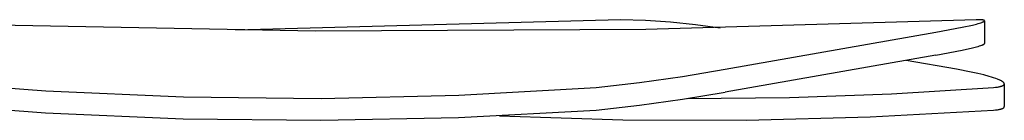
# Model space of a CAD drawing. Header units: millimetres. Extents: x 5929 to 8427, y 8701 to 10348.
# Tile 19 of 31: x 8172 to 8427, y 8773 to 8799. Entities that reach past the tile are written whole.
import ezdxf

# ---------------------------------------------------------------- set-up
doc = ezdxf.new("R2010")
doc.units = ezdxf.units.MM
doc.layers.add('Make2D$Visible$Curvas', color=7, linetype='Continuous')

msp = doc.modelspace()

# ---------------------------------------------------------------- linework, layer by layer
at = {"layer": 'Make2D$Visible$Curvas', "color": 29, "lineweight": -3, "true_color": 0x4d342b}
for p, q in [((8327.5, 8798.7), (8228, 8795.99)), ((8333.96, 8798.47), (8327.5, 8798.7)), ((8340.4, 8798.03), (8333.96, 8798.47)), ((8419.4, 8798.7), (8334.03, 8796.19)), ((8346.83, 8797.38), (8340.4, 8798.03)), ((8418.4, 8797.31), (8419.43, 8797.58)), ((8419.84, 8798.7), (8419.4, 8798.7)), ((8419.43, 8797.58), (8419.87, 8797.7)), ((8420.24, 8798.69), (8419.84, 8798.7)), ((8419.87, 8797.7), (8420.27, 8797.82)), ((8420.58, 8798.68), (8420.24, 8798.69)), ((8420.27, 8797.82), (8420.56, 8797.91)), ((8420.56, 8797.91), (8420.81, 8798)), ((8420.73, 8798.67), (8420.58, 8798.68)), ((8420.87, 8798.66), (8420.73, 8798.67)), ((8420.81, 8798), (8420.92, 8798.04)), ((8421, 8798.64), (8420.87, 8798.66)), ((8420.92, 8798.04), (8421.02, 8798.08)), ((8421.06, 8798.63), (8421, 8798.64)), ((8421.02, 8798.08), (8421.12, 8798.12)), ((8421.11, 8798.62), (8421.06, 8798.63)), ((8421.16, 8798.62), (8421.11, 8798.62)), ((8421.12, 8798.12), (8421.2, 8798.16)), ((8421.21, 8798.61), (8421.16, 8798.62)), ((8421.2, 8798.16), (8421.24, 8798.18)), ((8421.25, 8798.6), (8421.21, 8798.61)), ((8421.24, 8798.18), (8421.27, 8798.2)), ((8421.29, 8798.58), (8421.25, 8798.6)), ((8421.27, 8798.2), (8421.31, 8798.22)), ((8421.31, 8798.58), (8421.29, 8798.58)), ((8421.33, 8798.57), (8421.31, 8798.58)), ((8421.31, 8798.22), (8421.34, 8798.24)), ((8421.35, 8798.57), (8421.33, 8798.57)), ((8421.34, 8798.24), (8421.37, 8798.25)), ((8421.36, 8798.56), (8421.35, 8798.57)), ((8421.38, 8798.56), (8421.36, 8798.56)), ((8421.37, 8798.25), (8421.38, 8798.26)), ((8421.39, 8798.55), (8421.38, 8798.56)), ((8421.38, 8798.26), (8421.39, 8798.27)), ((8421.41, 8798.54), (8421.39, 8798.55)), ((8421.39, 8798.27), (8421.4, 8798.28)), ((8421.4, 8798.28), (8421.41, 8798.29)), ((8421.42, 8798.54), (8421.41, 8798.54)), ((8421.41, 8798.29), (8421.42, 8798.3)), ((8421.43, 8798.53), (8421.42, 8798.54)), ((8421.42, 8798.3), (8421.43, 8798.31)), ((8421.44, 8798.53), (8421.43, 8798.53)), ((8421.43, 8798.53), (8421.43, 8798.53)), ((8421.43, 8798.31), (8421.44, 8798.31)), ((8421.44, 8798.52), (8421.44, 8798.53)), ((8421.45, 8798.52), (8421.44, 8798.52)), ((8421.44, 8798.31), (8421.45, 8798.32)), ((8421.46, 8798.51), (8421.45, 8798.52)), ((8421.45, 8798.52), (8421.45, 8798.52)), ((8421.45, 8798.32), (8421.46, 8798.33)), ((8421.47, 8798.51), (8421.46, 8798.51)), ((8421.46, 8798.51), (8421.46, 8798.51)), ((8421.46, 8798.33), (8421.47, 8798.34)), ((8421.47, 8798.5), (8421.47, 8798.51)), ((8421.48, 8798.5), (8421.47, 8798.5)), ((8421.47, 8798.34), (8421.48, 8798.35)), ((8421.47, 8798.34), (8421.47, 8798.34)), ((8421.48, 8798.49), (8421.48, 8798.5)), ((8421.48, 8798.5), (8421.48, 8798.5)), ((8421.49, 8798.49), (8421.48, 8798.49)), ((8421.48, 8798.35), (8421.49, 8798.36)), ((8421.48, 8798.35), (8421.48, 8798.35)), ((8421.48, 8798.35), (8421.48, 8798.35)), ((8421.49, 8798.48), (8421.49, 8798.49)), ((8421.49, 8798.49), (8421.49, 8798.49)), ((8421.49, 8798.49), (8421.49, 8798.49)), ((8421.49, 8798.49), (8421.49, 8798.49)), ((8421.5, 8798.48), (8421.49, 8798.48)), ((8421.49, 8798.48), (8421.49, 8798.48)), ((8421.49, 8798.36), (8421.49, 8798.37)), ((8421.49, 8798.37), (8421.49, 8798.37)), ((8421.49, 8798.37), (8421.5, 8798.37)), ((8421.49, 8798.36), (8421.49, 8798.36)), ((8421.5, 8798.47), (8421.5, 8798.48)), ((8421.5, 8798.48), (8421.5, 8798.48)), ((8421.5, 8798.48), (8421.5, 8798.48)), ((8421.51, 8798.46), (8421.5, 8798.47)), ((8421.5, 8798.47), (8421.5, 8798.47)), ((8421.5, 8798.47), (8421.5, 8798.47)), ((8421.5, 8798.47), (8421.5, 8798.47)), ((8421.5, 8798.47), (8421.5, 8798.47)), ((8421.5, 8798.47), (8421.5, 8798.47)), ((8421.5, 8798.38), (8421.5, 8798.39)), ((8421.5, 8798.39), (8421.5, 8798.39)), ((8421.5, 8798.39), (8421.51, 8798.39)), ((8421.5, 8798.37), (8421.5, 8798.38)), ((8421.5, 8798.38), (8421.5, 8798.38)), ((8421.51, 8798.45), (8421.51, 8798.46)), ((8421.51, 8798.46), (8421.51, 8798.46)), ((8421.51, 8798.46), (8421.51, 8798.46)), ((8421.51, 8798.46), (8421.51, 8798.46)), ((8421.51, 8798.46), (8421.51, 8798.46)), ((8421.51, 8798.46), (8421.51, 8798.46)), ((8421.51, 8798.44), (8421.51, 8798.45)), ((8421.51, 8798.45), (8421.51, 8798.45)), ((8421.51, 8798.45), (8421.51, 8798.45)), ((8421.51, 8798.45), (8421.51, 8798.45)), ((8421.51, 8798.45), (8421.51, 8798.45)), ((8421.51, 8798.45), (8421.51, 8798.45)), ((8421.51, 8798.43), (8421.51, 8798.44)), ((8421.51, 8798.44), (8421.51, 8798.44)), ((8421.51, 8798.44), (8421.51, 8798.44)), ((8421.51, 8798.44), (8421.51, 8798.44)), ((8421.51, 8798.44), (8421.51, 8798.44)), ((8421.51, 8798.44), (8421.51, 8798.44)), ((8421.51, 8798.42), (8421.51, 8798.43)), ((8421.51, 8798.43), (8421.51, 8798.43)), ((8421.51, 8798.43), (8421.51, 8798.43)), ((8421.51, 8798.43), (8421.51, 8792.53)), ((8421.51, 8798.43), (8421.51, 8798.43)), ((8421.51, 8798.43), (8421.51, 8798.43)), ((8421.51, 8798.43), (8421.51, 8798.43)), ((8421.51, 8798.41), (8421.51, 8798.42)), ((8421.51, 8798.42), (8421.51, 8798.42)), ((8421.51, 8798.42), (8421.51, 8798.42)), ((8421.51, 8798.42), (8421.51, 8798.42)), ((8421.51, 8798.42), (8421.51, 8798.42)), ((8421.51, 8798.4), (8421.51, 8798.41)), ((8421.51, 8798.41), (8421.51, 8798.41)), ((8421.51, 8798.41), (8421.51, 8798.41)), ((8421.51, 8798.41), (8421.51, 8798.41)), ((8421.51, 8798.41), (8421.51, 8798.41)), ((8421.51, 8798.41), (8421.51, 8798.41)), ((8421.51, 8798.39), (8421.51, 8798.4)), ((8421.51, 8798.4), (8421.51, 8798.4)), ((8421.51, 8798.4), (8421.51, 8798.4)), ((8421.51, 8798.4), (8421.51, 8798.4)), ((8421.51, 8798.4), (8421.51, 8798.4)), ((8248.63, 8795.74), (8163.24, 8797.37)), ((8334.03, 8796.19), (8248.63, 8795.74)), ((8353.23, 8796.53), (8346.83, 8797.38)), ((8354.53, 8785.89), (8408.96, 8795.44)), ((8408.96, 8795.44), (8415.77, 8796.73)), ((8415.77, 8796.73), (8418.4, 8797.31)), ((8421.4, 8792.38), (8421.41, 8792.39)), ((8421.41, 8792.39), (8421.42, 8792.4)), ((8421.42, 8792.4), (8421.43, 8792.41)), ((8421.43, 8792.41), (8421.44, 8792.41)), ((8421.44, 8792.41), (8421.45, 8792.42)), ((8421.45, 8792.42), (8421.46, 8792.43)), ((8421.46, 8792.43), (8421.47, 8792.44)), ((8421.47, 8792.44), (8421.48, 8792.45)), ((8421.47, 8792.44), (8421.47, 8792.44)), ((8421.48, 8792.45), (8421.49, 8792.46)), ((8421.48, 8792.45), (8421.48, 8792.45)), ((8421.48, 8792.45), (8421.48, 8792.45)), ((8421.49, 8792.46), (8421.49, 8792.47)), ((8421.49, 8792.47), (8421.49, 8792.47)), ((8421.49, 8792.47), (8421.5, 8792.47)), ((8421.49, 8792.46), (8421.49, 8792.46)), ((8421.51, 8792.53), (8421.5, 8792.56)), ((8421.5, 8792.48), (8421.5, 8792.49)), ((8421.5, 8792.49), (8421.51, 8792.49)), ((8421.5, 8792.47), (8421.5, 8792.48)), ((8421.5, 8792.48), (8421.5, 8792.48)), ((8421.5, 8792.48), (8421.5, 8792.48)), ((8421.51, 8792.52), (8421.51, 8792.53)), ((8421.51, 8792.53), (8421.51, 8792.53)), ((8421.51, 8792.51), (8421.51, 8792.52)), ((8421.51, 8792.52), (8421.51, 8792.52)), ((8421.51, 8792.52), (8421.51, 8792.52)), ((8421.51, 8792.52), (8421.51, 8792.52)), ((8421.51, 8792.52), (8421.51, 8792.52)), ((8421.51, 8792.52), (8421.51, 8792.52)), ((8421.51, 8792.5), (8421.51, 8792.51)), ((8421.51, 8792.51), (8421.51, 8792.51)), ((8421.51, 8792.51), (8421.51, 8792.51)), ((8421.51, 8792.51), (8421.51, 8792.51)), ((8421.51, 8792.51), (8421.51, 8792.51)), ((8421.51, 8792.51), (8421.51, 8792.51)), ((8421.51, 8792.49), (8421.51, 8792.5)), ((8421.51, 8792.5), (8421.51, 8792.5)), ((8421.51, 8792.5), (8421.51, 8792.5)), ((8421.51, 8792.5), (8421.51, 8792.5)), ((8421.51, 8792.5), (8421.51, 8792.5)), ((8408.96, 8789.53), (8415.77, 8790.82)), ((8415.77, 8790.82), (8418.4, 8791.41)), ((8418.4, 8791.41), (8419.43, 8791.67)), ((8419.43, 8791.67), (8419.87, 8791.8)), ((8419.87, 8791.8), (8420.27, 8791.91)), ((8420.27, 8791.91), (8420.56, 8792.01)), ((8420.56, 8792.01), (8420.81, 8792.1)), ((8420.81, 8792.1), (8420.92, 8792.14)), ((8420.92, 8792.14), (8421.02, 8792.18)), ((8421.02, 8792.18), (8421.12, 8792.22)), ((8421.12, 8792.22), (8421.2, 8792.26)), ((8421.2, 8792.26), (8421.24, 8792.28)), ((8421.24, 8792.28), (8421.27, 8792.3)), ((8421.27, 8792.3), (8421.31, 8792.32)), ((8421.31, 8792.32), (8421.34, 8792.34)), ((8421.34, 8792.34), (8421.37, 8792.35)), ((8421.37, 8792.35), (8421.38, 8792.36)), ((8421.38, 8792.36), (8421.39, 8792.37)), ((8421.39, 8792.37), (8421.4, 8792.38)), ((8408.96, 8789.53), (8354.53, 8779.97)), ((8414.25, 8785.89), (8401.26, 8788.18)), ((8343.45, 8784.05), (8354.53, 8785.89)), ((8418.08, 8785.16), (8414.25, 8785.89)), ((8419.78, 8784.79), (8418.08, 8785.16)), ((8421.33, 8784.42), (8419.78, 8784.79)), ((8143.57, 8783.03), (8179.03, 8780.3)), ((8321.19, 8781.18), (8332.34, 8782.48)), ((8332.34, 8782.48), (8343.45, 8784.05)), ((8422.71, 8784.05), (8421.33, 8784.42)), ((8423.32, 8783.87), (8422.71, 8784.05)), ((8423.89, 8783.69), (8423.32, 8783.87)), ((8424.41, 8783.52), (8423.89, 8783.69)), ((8424.88, 8783.34), (8424.41, 8783.52)), ((8425.09, 8783.26), (8424.88, 8783.34)), ((8425.29, 8783.17), (8425.09, 8783.26)), ((8425.48, 8783.09), (8425.29, 8783.17)), ((8425.65, 8783.01), (8425.48, 8783.09)), ((8425.77, 8782.95), (8425.65, 8783.01)), ((8425.88, 8782.89), (8425.77, 8782.95)), ((8425.99, 8782.83), (8425.88, 8782.89)), ((8426.08, 8782.77), (8425.99, 8782.83)), ((8426.17, 8782.71), (8426.08, 8782.77)), ((8426.21, 8782.68), (8426.17, 8782.71)), ((8426.25, 8782.65), (8426.21, 8782.68)), ((8426.29, 8782.63), (8426.25, 8782.65)), ((8426.33, 8782.6), (8426.29, 8782.63)), ((8426.36, 8782.57), (8426.33, 8782.6)), ((8426.39, 8782.54), (8426.36, 8782.57)), ((8426.42, 8782.51), (8426.39, 8782.54)), ((8426.45, 8782.49), (8426.42, 8782.51)), ((8426.48, 8782.46), (8426.45, 8782.49)), ((8426.49, 8782.45), (8426.48, 8782.46)), ((8426.5, 8782.43), (8426.49, 8782.45)), ((8426.51, 8782.42), (8426.5, 8782.43)), ((8426.52, 8782.41), (8426.51, 8782.42)), ((8426.54, 8782.39), (8426.52, 8782.41)), ((8426.54, 8782.38), (8426.54, 8782.39)), ((8426.55, 8782.37), (8426.54, 8782.38)), ((8426.56, 8782.35), (8426.55, 8782.37)), ((8426.57, 8782.34), (8426.56, 8782.35)), ((8426.58, 8782.33), (8426.57, 8782.34)), ((8426.59, 8782.31), (8426.58, 8782.33)), ((8426.59, 8782.3), (8426.59, 8782.31)), ((8426.6, 8782.29), (8426.59, 8782.3)), ((8426.61, 8782.28), (8426.6, 8782.29)), ((8426.61, 8782.26), (8426.61, 8782.28)), ((8426.62, 8782.25), (8426.61, 8782.26)), ((8426.62, 8782.24), (8426.62, 8782.25)), ((8426.63, 8782.22), (8426.62, 8782.24)), ((8426.63, 8782.21), (8426.63, 8782.22)), ((8426.63, 8782.21), (8426.63, 8782.21)), ((8179.03, 8780.3), (8214.56, 8778.74)), ((8285.68, 8779.19), (8321.19, 8781.18)), ((8343.46, 8778.14), (8354.53, 8779.97)), ((8397.52, 8779.58), (8423.87, 8781.18)), ((8423.87, 8781.18), (8424.4, 8781.24)), ((8424.4, 8781.24), (8424.65, 8781.27)), ((8424.65, 8781.27), (8424.88, 8781.31)), ((8424.88, 8781.31), (8425.1, 8781.35)), ((8425.1, 8781.35), (8425.3, 8781.39)), ((8425.3, 8781.39), (8425.49, 8781.43)), ((8425.49, 8781.43), (8425.67, 8781.47)), ((8425.67, 8781.47), (8425.75, 8781.5)), ((8425.75, 8781.5), (8425.83, 8781.52)), ((8425.83, 8781.52), (8425.9, 8781.54)), ((8425.9, 8781.54), (8425.98, 8781.57)), ((8425.98, 8781.57), (8426.04, 8781.59)), ((8426.04, 8781.59), (8426.11, 8781.62)), ((8426.11, 8781.62), (8426.17, 8781.64)), ((8426.17, 8781.64), (8426.23, 8781.67)), ((8426.23, 8781.67), (8426.28, 8781.7)), ((8426.28, 8781.7), (8426.3, 8781.71)), ((8426.3, 8781.71), (8426.33, 8781.73)), ((8426.33, 8781.73), (8426.35, 8781.74)), ((8426.35, 8781.74), (8426.38, 8781.75)), ((8426.38, 8781.75), (8426.4, 8781.77)), ((8426.4, 8781.77), (8426.42, 8781.78)), ((8426.42, 8781.78), (8426.44, 8781.8)), ((8426.44, 8781.8), (8426.46, 8781.81)), ((8426.46, 8781.81), (8426.48, 8781.83)), ((8426.48, 8781.83), (8426.49, 8781.84)), ((8426.49, 8781.84), (8426.51, 8781.86)), ((8426.51, 8781.86), (8426.52, 8781.87)), ((8426.52, 8781.87), (8426.53, 8781.88)), ((8426.53, 8781.88), (8426.54, 8781.89)), ((8426.54, 8781.89), (8426.55, 8781.9)), ((8426.54, 8781.89), (8426.54, 8781.89)), ((8426.55, 8781.9), (8426.56, 8781.91)), ((8426.56, 8781.91), (8426.57, 8781.92)), ((8426.57, 8781.92), (8426.57, 8781.93)), ((8426.57, 8781.93), (8426.58, 8781.93)), ((8426.58, 8781.94), (8426.59, 8781.95)), ((8426.58, 8781.93), (8426.58, 8781.94)), ((8426.59, 8781.95), (8426.59, 8781.96)), ((8426.59, 8781.96), (8426.6, 8781.96)), ((8426.6, 8781.97), (8426.6, 8781.98)), ((8426.6, 8781.98), (8426.61, 8781.98)), ((8426.6, 8781.96), (8426.6, 8781.97)), ((8426.61, 8781.99), (8426.61, 8782)), ((8426.61, 8782), (8426.62, 8782)), ((8426.61, 8781.98), (8426.61, 8781.99)), ((8426.62, 8782.02), (8426.63, 8782.03)), ((8426.62, 8782.01), (8426.62, 8782.02)), ((8426.62, 8782.02), (8426.62, 8782.02)), ((8426.62, 8782), (8426.62, 8782.01)), ((8426.63, 8782.2), (8426.63, 8782.21)), ((8426.63, 8782.19), (8426.63, 8782.2)), ((8426.64, 8782.19), (8426.63, 8782.19)), ((8426.63, 8782.06), (8426.64, 8782.07)), ((8426.63, 8782.05), (8426.63, 8782.06)), ((8426.63, 8782.04), (8426.63, 8782.05)), ((8426.63, 8782.05), (8426.63, 8782.05)), ((8426.63, 8782.03), (8426.63, 8782.04)), ((8426.64, 8782.18), (8426.64, 8782.19)), ((8426.64, 8782.17), (8426.64, 8782.18)), ((8426.64, 8782.16), (8426.64, 8782.17)), ((8426.64, 8782.17), (8426.64, 8782.17)), ((8426.64, 8782.15), (8426.64, 8782.16)), ((8426.64, 8782.16), (8426.64, 8782.16)), ((8426.64, 8782.14), (8426.64, 8782.15)), ((8426.64, 8782.13), (8426.64, 8782.14)), ((8426.64, 8782.14), (8426.64, 8782.14)), ((8426.64, 8782.13), (8426.64, 8782.13)), ((8426.64, 8782.13), (8426.64, 8776.24)), ((8426.64, 8782.12), (8426.64, 8782.13)), ((8426.64, 8782.11), (8426.64, 8782.12)), ((8426.64, 8782.1), (8426.64, 8782.11)), ((8426.64, 8782.09), (8426.64, 8782.1)), ((8426.64, 8782.1), (8426.64, 8782.1)), ((8426.64, 8782.08), (8426.64, 8782.09)), ((8426.64, 8782.07), (8426.64, 8782.08)), ((8426.64, 8782.07), (8426.64, 8782.07)), ((8143.41, 8777.29), (8178.9, 8774.63)), ((8214.56, 8778.74), (8250.13, 8778.37)), ((8250.13, 8778.37), (8285.68, 8779.19)), ((8332.34, 8776.59), (8343.46, 8778.14)), ((8344.72, 8778.35), (8371.13, 8778.64)), ((8371.13, 8778.64), (8397.52, 8779.58)), ((8178.9, 8774.63), (8214.47, 8773.1)), ((8285.65, 8773.45), (8321.19, 8775.32)), ((8321.19, 8775.32), (8332.34, 8776.59)), ((8391.98, 8773.58), (8423.87, 8775.32)), ((8423.87, 8775.32), (8424.4, 8775.38)), ((8424.4, 8775.38), (8424.88, 8775.44)), ((8424.88, 8775.44), (8425.1, 8775.48)), ((8425.1, 8775.48), (8425.3, 8775.52)), ((8425.3, 8775.52), (8425.49, 8775.56)), ((8425.49, 8775.56), (8425.67, 8775.6)), ((8425.67, 8775.6), (8425.75, 8775.62)), ((8425.75, 8775.62), (8425.83, 8775.64)), ((8425.83, 8775.64), (8425.9, 8775.67)), ((8425.9, 8775.67), (8425.97, 8775.69)), ((8425.97, 8775.69), (8426.04, 8775.72)), ((8426.04, 8775.72), (8426.11, 8775.74)), ((8426.11, 8775.74), (8426.17, 8775.77)), ((8426.17, 8775.77), (8426.23, 8775.79)), ((8426.23, 8775.79), (8426.28, 8775.82)), ((8426.28, 8775.82), (8426.3, 8775.83)), ((8426.3, 8775.83), (8426.33, 8775.84)), ((8426.33, 8775.84), (8426.35, 8775.86)), ((8426.35, 8775.86), (8426.38, 8775.87)), ((8426.38, 8775.87), (8426.4, 8775.89)), ((8426.4, 8775.89), (8426.42, 8775.9)), ((8426.42, 8775.9), (8426.44, 8775.91)), ((8426.44, 8775.91), (8426.46, 8775.93)), ((8426.46, 8775.93), (8426.47, 8775.94)), ((8426.47, 8775.94), (8426.49, 8775.96)), ((8426.49, 8775.96), (8426.51, 8775.97)), ((8426.51, 8775.97), (8426.52, 8775.99)), ((8426.52, 8775.99), (8426.53, 8775.99)), ((8426.53, 8775.99), (8426.54, 8776)), ((8426.54, 8776.01), (8426.55, 8776.02)), ((8426.54, 8776), (8426.54, 8776.01)), ((8426.55, 8776.02), (8426.56, 8776.02)), ((8426.56, 8776.03), (8426.57, 8776.04)), ((8426.56, 8776.02), (8426.56, 8776.03)), ((8426.57, 8776.04), (8426.58, 8776.05)), ((8426.57, 8776.04), (8426.57, 8776.04)), ((8426.58, 8776.05), (8426.58, 8776.06)), ((8426.58, 8776.06), (8426.59, 8776.06)), ((8426.59, 8776.07), (8426.6, 8776.08)), ((8426.59, 8776.06), (8426.59, 8776.07)), ((8426.6, 8776.09), (8426.61, 8776.1)), ((8426.6, 8776.08), (8426.6, 8776.09)), ((8426.6, 8776.08), (8426.6, 8776.08)), ((8426.61, 8776.11), (8426.62, 8776.12)), ((8426.61, 8776.1), (8426.61, 8776.11)), ((8426.61, 8776.1), (8426.61, 8776.1)), ((8426.62, 8776.13), (8426.62, 8776.14)), ((8426.62, 8776.14), (8426.63, 8776.14)), ((8426.62, 8776.12), (8426.62, 8776.13)), ((8426.62, 8776.12), (8426.62, 8776.12)), ((8426.63, 8776.17), (8426.64, 8776.18)), ((8426.63, 8776.16), (8426.63, 8776.17)), ((8426.63, 8776.15), (8426.63, 8776.16)), ((8426.63, 8776.16), (8426.63, 8776.16)), ((8426.63, 8776.14), (8426.63, 8776.15)), ((8426.64, 8776.23), (8426.64, 8776.24)), ((8426.64, 8776.22), (8426.64, 8776.23)), ((8426.64, 8776.21), (8426.64, 8776.22)), ((8426.64, 8776.2), (8426.64, 8776.21)), ((8426.64, 8776.21), (8426.64, 8776.21)), ((8426.64, 8776.19), (8426.64, 8776.2)), ((8426.64, 8776.18), (8426.64, 8776.19)), ((8426.64, 8776.19), (8426.64, 8776.19)), ((8214.47, 8773.1), (8250.06, 8772.71)), ((8250.06, 8772.71), (8285.65, 8773.45)), ((8296.19, 8773.89), (8328.11, 8772.87)), ((8328.11, 8772.87), (8360.05, 8772.77)), ((8360.05, 8772.77), (8391.98, 8773.58))]:
    msp.add_line(p, q, dxfattribs=at)

doc.saveas('drawing.dxf')
